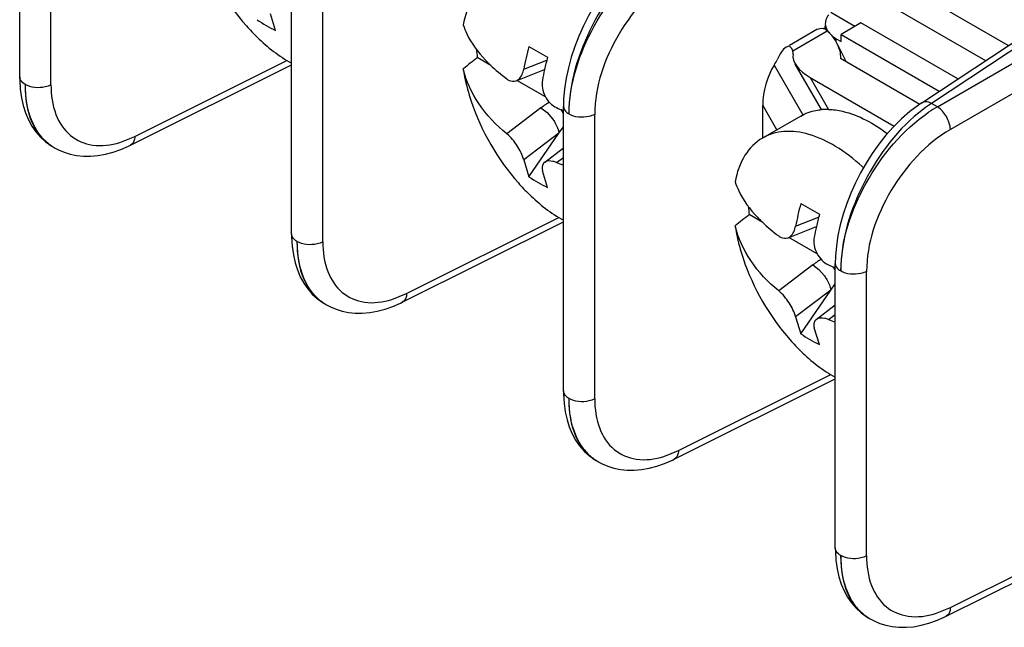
# Model space of a CAD drawing. Header units: inches. Extents: x 0 to 34, y 0 to 22.
# Tile 42 of 127: x 3.015 to 3.296, y 8.29 to 8.463. Entities that reach past the tile are written whole.
import ezdxf

# ---------------------------------------------------------------- set-up
doc = ezdxf.new("R2010")
doc.units = ezdxf.units.IN
doc.header["$LTSCALE"] = 1.87
doc.header["$MEASUREMENT"] = 0
doc.layers.get('0').update_dxf_attribs({"linetype": 'CONTINUOUS'})

msp = doc.modelspace()

# ---------------------------------------------------------------- linework, layer by layer
at = {"color": 7, "linetype": 'CONTINUOUS'}
for p, q in [((3.0154130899, 8.4464691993), (3.0154130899, 8.5273658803)), ((3.024313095, 8.4442050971), (3.024313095, 8.5251096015)), ((3.2720163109, 8.439084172), (3.3743340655, 8.506711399)), ((3.3770465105, 8.5065074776), (3.274779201, 8.4389135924)), ((3.2764651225, 8.4379401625), (3.3861333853, 8.50126083)), ((3.38984024, 8.4948403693), (3.2801761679, 8.4315221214)), ((3.0927528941, 8.4018141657), (3.0927528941, 8.4827108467)), ((3.2966481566, 8.4553646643), (3.2483402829, 8.4832570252)), ((3.1016528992, 8.3995500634), (3.1016528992, 8.4804545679)), ((3.2448089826, 8.477275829), (3.2901716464, 8.4510839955)), ((3.2529731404, 8.460770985), (3.2461154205, 8.4647305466)), ((3.0882282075, 8.4596529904), (3.0867673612, 8.4644252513)), ((3.2547407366, 8.4617915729), (3.2490838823, 8.4585253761)), ((3.2822983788, 8.4458801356), (3.2547407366, 8.4617915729)), ((3.2344038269, 8.4554746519), (3.2422108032, 8.4599823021)), ((3.2353192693, 8.4538891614), (3.2451390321, 8.4595589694)), ((3.2451390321, 8.4595589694), (3.244546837, 8.459999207)), ((3.24459429, 8.4600475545), (3.24459429, 8.460993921)), ((3.2468727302, 8.4578171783), (3.2476696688, 8.4573007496)), ((3.2476696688, 8.456347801), (3.2476696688, 8.4573007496)), ((3.2476696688, 8.4573007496), (3.2490838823, 8.4564842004)), ((3.2490838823, 8.4564842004), (3.2490838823, 8.4585253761)), ((3.2490838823, 8.4585253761), (3.2770232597, 8.4423935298)), ((3.2342534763, 8.4551418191), (3.2334876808, 8.4549436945)), ((3.2353192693, 8.4538891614), (3.2350550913, 8.4545272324)), ((3.2479451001, 8.4558606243), (3.2504410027, 8.4508875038)), ((3.0481562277, 8.4295044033), (3.0914373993, 8.4511216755)), ((3.149434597, 8.4497220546), (3.145598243, 8.4519371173)), ((3.1588038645, 8.4486343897), (3.1653587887, 8.4512239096)), ((3.2488696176, 8.4517948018), (3.271497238, 8.4387298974)), ((3.0469189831, 8.4270248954), (3.0927528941, 8.4499171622)), ((3.156646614, 8.4453597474), (3.1647192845, 8.4485488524)), ((3.230043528, 8.4497532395), (3.2381774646, 8.435664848)), ((3.2435367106, 8.4371462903), (3.2360480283, 8.4501170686)), ((3.1649610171, 8.4407572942), (3.1568504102, 8.445440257)), ((3.2402907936, 8.4462546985), (3.2455155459, 8.4372051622)), ((3.2402907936, 8.4462546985), (3.2641931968, 8.4324537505)), ((3.1637084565, 8.437633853), (3.153993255, 8.430252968)), ((3.1637084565, 8.437633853), (3.1654298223, 8.4363251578)), ((3.1700926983, 8.357159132), (3.1700926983, 8.438055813)), ((3.2267744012, 8.4290672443), (3.2267744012, 8.4384520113)), ((3.230830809, 8.431426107), (3.2267744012, 8.4384520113)), ((3.2764651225, 8.4379401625), (3.274779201, 8.4389135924)), ((3.1654298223, 8.4363251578), (3.1669800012, 8.4345471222)), ((3.1789927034, 8.3548950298), (3.1789927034, 8.4357995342)), ((3.2375877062, 8.4353274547), (3.2267454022, 8.4290672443)), ((3.1688172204, 8.4304396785), (3.1700926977, 8.4322859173)), ((3.0439416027, 8.4278060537), (3.0481562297, 8.4295044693)), ((3.1688172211, 8.4304396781), (3.1588038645, 8.4228322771)), ((3.1602647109, 8.4180600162), (3.1688172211, 8.4304396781)), ((3.0247218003, 8.4266515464), (3.025348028, 8.4262897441)), ((3.0253284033, 8.4263010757), (3.0264595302, 8.4257011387)), ((3.1646779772, 8.422143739), (3.1700926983, 8.4262574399)), ((3.1588038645, 8.4228322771), (3.1602647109, 8.4180600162)), ((3.1681353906, 8.4220874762), (3.1700926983, 8.4235744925)), ((3.1655680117, 8.4149979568), (3.1641071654, 8.4197702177)), ((3.1254960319, 8.3848493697), (3.1687772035, 8.4064666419)), ((3.2267744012, 8.4050670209), (3.2229380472, 8.4072820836)), ((3.2361436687, 8.403979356), (3.2426985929, 8.406568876)), ((3.1242587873, 8.3823698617), (3.1700926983, 8.4052621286)), ((3.2339864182, 8.4007047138), (3.2420590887, 8.4038938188)), ((3.2423008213, 8.3961022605), (3.2341902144, 8.4007852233)), ((3.2410482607, 8.3929788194), (3.2313330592, 8.3855979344)), ((3.2410482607, 8.3929788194), (3.2427696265, 8.3916701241)), ((3.2474325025, 8.3125040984), (3.2474325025, 8.3934007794)), ((3.2427696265, 8.3916701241), (3.2443198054, 8.3898920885)), ((3.2563325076, 8.3102399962), (3.2563325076, 8.3911445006)), ((3.2461570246, 8.3857846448), (3.2474325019, 8.3876308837)), ((3.1212814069, 8.38315102), (3.1254960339, 8.3848494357)), ((3.2461570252, 8.3857846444), (3.2361436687, 8.3781772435)), ((3.2376045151, 8.3734049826), (3.2461570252, 8.3857846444)), ((3.1020616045, 8.3819965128), (3.1026878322, 8.3816347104)), ((3.1026682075, 8.381646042), (3.1037993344, 8.3810461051)), ((3.2420177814, 8.3774887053), (3.2474325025, 8.3816024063)), ((3.2361436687, 8.3781772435), (3.2376045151, 8.3734049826)), ((3.2454751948, 8.3774324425), (3.2474325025, 8.3789194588)), ((3.2429078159, 8.3703429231), (3.2414469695, 8.375115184)), ((3.202835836, 8.340194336), (3.2461170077, 8.3618116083)), ((3.2015985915, 8.3377148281), (3.2474325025, 8.3606070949)), ((3.1986212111, 8.3384959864), (3.2028358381, 8.340194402)), ((3.1794014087, 8.3373414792), (3.1800276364, 8.3369796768)), ((3.1800080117, 8.3369910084), (3.1811391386, 8.3363910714)), ((3.2801756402, 8.2955393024), (3.3234568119, 8.3171565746)), ((3.2789383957, 8.2930597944), (3.3247723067, 8.3159520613)), ((3.2759610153, 8.2938409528), (3.2801756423, 8.2955393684)), ((3.2567412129, 8.2926864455), (3.2573674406, 8.2923246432)), ((3.2573478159, 8.2923359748), (3.2584789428, 8.2917360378))]:
    msp.add_line(p, q, dxfattribs=at)
for points in [[(3.1946766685, 8.4837391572), (3.1937412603, 8.4831010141), (3.1913050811, 8.4812503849), (3.1889480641, 8.4791897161), (3.1866776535, 8.4769341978), (3.1845112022, 8.4745095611), (3.1824763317, 8.4719587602), (3.1805934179, 8.4693231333), (3.1788561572, 8.4666112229), (3.1772540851, 8.4638159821), (3.1757954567, 8.460954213), (3.1744883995, 8.4580466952), (3.1733305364, 8.4550871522), (3.1723303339, 8.4520845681), (3.1715022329, 8.4490649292), (3.1708553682, 8.446046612), (3.1703997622, 8.44304895), (3.1701457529, 8.440093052), (3.1700927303, 8.4380538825)], [(3.0154131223, 8.4464660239), (3.0154239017, 8.4455659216), (3.0155839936, 8.4429537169)], [(3.0155839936, 8.4429537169), (3.0159247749, 8.4405170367), (3.0164287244, 8.4382727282), (3.0170856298, 8.4362024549), (3.0179031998, 8.4342630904), (3.018881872, 8.4324606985), (3.0200157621, 8.4308146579), (3.0213161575, 8.4293183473), (3.0227946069, 8.4279764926)], [(3.2720164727, 8.4390841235), (3.2710810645, 8.4384459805), (3.2686448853, 8.4365953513), (3.2662878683, 8.4345346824), (3.2640174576, 8.4322791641), (3.2618510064, 8.4298545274), (3.2598161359, 8.4273037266), (3.2579332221, 8.4246680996), (3.2561959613, 8.4219561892), (3.2545938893, 8.4191609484), (3.2531352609, 8.4162991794), (3.2518282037, 8.4133916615), (3.2506703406, 8.4104321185), (3.2496701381, 8.4074295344), (3.2488420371, 8.4044098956), (3.2481951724, 8.4013915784), (3.2477395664, 8.3983939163), (3.2474855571, 8.3954380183), (3.2474325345, 8.3933988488)], [(3.0227946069, 8.4279764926), (3.0244247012, 8.4268292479), (3.0247185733, 8.4266534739)], [(3.0264595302, 8.4257011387), (3.0280692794, 8.4250189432), (3.0297887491, 8.4244842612), (3.0316089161, 8.4241109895), (3.0335234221, 8.423911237), (3.0355287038, 8.4238950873), (3.0376313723, 8.4240735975), (3.0398070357, 8.424456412), (3.0420044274, 8.4250385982), (3.0442007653, 8.4258106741), (3.0464013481, 8.4267717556), (3.0469214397, 8.4270262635)], [(3.0927529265, 8.4018109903), (3.0927637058, 8.4009108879), (3.0929237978, 8.3982986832)], [(3.0929237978, 8.3982986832), (3.0932645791, 8.3958620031), (3.0937685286, 8.3936176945), (3.094425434, 8.3915474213), (3.095243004, 8.3896080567), (3.0962216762, 8.3878056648), (3.0973555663, 8.3861596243), (3.0986559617, 8.3846633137), (3.1001344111, 8.383321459)], [(3.1001344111, 8.383321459), (3.1017645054, 8.3821742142), (3.1020583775, 8.3819984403)], [(3.1037993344, 8.3810461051), (3.1054090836, 8.3803639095), (3.1071285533, 8.3798292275), (3.1089487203, 8.3794559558), (3.1108632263, 8.3792562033), (3.112868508, 8.3792400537), (3.1149711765, 8.3794185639), (3.1171468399, 8.3798013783), (3.1193442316, 8.3803835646), (3.1215405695, 8.3811556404), (3.1237411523, 8.382116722), (3.1242612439, 8.3823712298)], [(3.1700927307, 8.3571559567), (3.17010351, 8.3562558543), (3.170263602, 8.3536436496)], [(3.170263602, 8.3536436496), (3.1706043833, 8.3512069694), (3.1711083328, 8.3489626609), (3.1717652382, 8.3468923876), (3.1725828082, 8.3449530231), (3.1735614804, 8.3431506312), (3.1746953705, 8.3415045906), (3.1759957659, 8.34000828), (3.1774742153, 8.3386664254)], [(3.1774742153, 8.3386664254), (3.1791043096, 8.3375191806), (3.1793981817, 8.3373434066)], [(3.1811391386, 8.3363910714), (3.1827488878, 8.3357088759), (3.1844683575, 8.3351741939), (3.1862885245, 8.3348009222), (3.1882030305, 8.3346011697), (3.1902083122, 8.33458502), (3.1923109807, 8.3347635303), (3.1944866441, 8.3351463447), (3.1966840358, 8.3357285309), (3.1988803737, 8.3365006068), (3.2010809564, 8.3374616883), (3.2016010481, 8.3377161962)], [(3.2474325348, 8.312500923), (3.2474433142, 8.3116008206), (3.2476034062, 8.3089886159)], [(3.2476034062, 8.3089886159), (3.2479441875, 8.3065519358), (3.248448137, 8.3043076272), (3.2491050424, 8.302237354), (3.2499226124, 8.3002979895), (3.2509012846, 8.2984955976), (3.2520351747, 8.296849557), (3.2533355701, 8.2953532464), (3.2548140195, 8.2940113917)], [(3.2548140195, 8.2940113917), (3.2564441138, 8.2928641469), (3.2567379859, 8.292688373)], [(3.2584789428, 8.2917360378), (3.260088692, 8.2910538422), (3.2618081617, 8.2905191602), (3.2636283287, 8.2901458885), (3.2655428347, 8.289946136), (3.2675481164, 8.2899299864), (3.2696507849, 8.2901084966), (3.2718264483, 8.2904913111), (3.27402384, 8.2910734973), (3.2762201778, 8.2918455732), (3.2784207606, 8.2928066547), (3.2789408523, 8.2930611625)]]:
    msp.add_lwpolyline(points, dxfattribs=at)
for centre, radius, start, end in [((3.1071409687, 8.4985322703), 0.0432352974, 235.9373312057, 244.0594719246), ((3.2481453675, 8.4615854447), 0.0035508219, 170.1096617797, 180.0160624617), ((3.2432514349, 8.4566341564), 0.0036480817, 75.0094549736, 78.9781343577), ((3.2431484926, 8.4562556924), 0.0040402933, 69.803080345, 74.9875366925), ((3.1909421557, 8.4581094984), 0.0457620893, 184.8033773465, 187.7516680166), ((3.2481330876, 8.4318260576), 0.0908968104, 165.1684834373, 169.3437281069), ((3.3130188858, 8.713531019), 0.3002061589, 239.4140109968, 240.5827921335), ((3.2384479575, 8.4510327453), 0.0106540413, 26.6022680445, 27.710631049), ((4.119072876, 7.2299317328), 1.5623539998, 128.5415483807, 128.7296318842), ((3.2556100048, 8.4282324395), 0.0931340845, 165.1946590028, 167.4001669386), ((3.2509369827, 8.4292794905), 0.0883451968, 167.4017626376, 169.3725367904), ((3.1821688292, 8.4132820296), 0.0305581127, 124.0425607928, 127.1646738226), ((3.182174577, 8.4132620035), 0.0305779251, 121.8325865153, 124.0304787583), ((3.2082579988, 8.5266123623), 0.0975461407, 245.7122632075, 246.815285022), ((3.1607810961, 8.431174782), 0.0105261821, 27.7673071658, 34.563644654), ((3.2092114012, 8.5288210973), 0.0999518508, 246.8113673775, 246.9643921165), ((3.2449916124, 8.4200756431), 0.0171375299, 88.2480641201, 94.8763220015), ((3.2971622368, 8.4047919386), 0.0408079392, 123.2639750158, 127.1749159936), ((3.297406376, 8.4020542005), 0.0415492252, 120.2656967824, 124.3045864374), ((3.0327096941, 8.4387844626), 0.0145127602, 222.1187062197, 230.0529864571), ((3.0323028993, 8.4383108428), 0.0138884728, 230.0850133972, 237.254066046), ((3.0321977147, 8.4381562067), 0.0137015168, 237.2742361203, 239.9109778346), ((3.1933588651, 8.4845298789), 0.0673444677, 248.0038604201, 249.7954564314), ((3.2176435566, 8.3804686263), 0.0551286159, 46.738854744, 47.2303995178), ((3.1844807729, 8.4538772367), 0.0432352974, 235.9373312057, 244.0594719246), ((3.2682819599, 8.4134544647), 0.0457620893, 184.8033773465, 187.7516680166), ((3.3254728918, 8.387171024), 0.0908968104, 165.1684834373, 169.3437281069), ((3.39035869, 8.6688759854), 0.3002061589, 239.4140109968, 240.5827921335), ((4.1964126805, 7.1852766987), 1.5623540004, 128.541548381, 128.7296318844), ((3.3329498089, 8.3835774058), 0.0931340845, 165.1946590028, 167.4001669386), ((3.3282767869, 8.3846244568), 0.0883451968, 167.4017626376, 169.3725367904), ((3.2595143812, 8.3686069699), 0.0305779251, 121.8325865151, 124.0304787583), ((3.2595086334, 8.368626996), 0.0305581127, 124.0425607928, 127.1646738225), ((3.285597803, 8.4819573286), 0.0975461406, 245.7122632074, 246.8152850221), ((3.2381136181, 8.3865154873), 0.0105346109, 27.7693614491, 34.2676972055), ((3.2865512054, 8.4841660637), 0.0999518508, 246.8113673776, 246.9643921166), ((3.1100494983, 8.394129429), 0.0145127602, 222.1187062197, 230.0529864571), ((3.1096427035, 8.3936558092), 0.0138884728, 230.0850133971, 237.254066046), ((3.1095375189, 8.393501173), 0.0137015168, 237.2742361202, 239.9109778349), ((3.2706986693, 8.4398748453), 0.0673444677, 248.0038604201, 249.7954564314), ((3.2618205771, 8.409222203), 0.0432352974, 235.9373312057, 244.0594719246), ((3.1873893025, 8.3494743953), 0.0145127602, 222.1187062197, 230.052986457), ((3.1869825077, 8.3490007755), 0.0138884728, 230.085013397, 237.254066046), ((3.1868773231, 8.3488461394), 0.0137015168, 237.274236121, 239.9109778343), ((3.2647291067, 8.3048193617), 0.0145127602, 222.1187062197, 230.0529864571), ((3.2643223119, 8.3043457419), 0.0138884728, 230.085013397, 237.254066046), ((3.2642171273, 8.3041911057), 0.0137015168, 237.2742361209, 239.9109778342)]:
    msp.add_arc(centre, radius, start, end, dxfattribs=at)
for centre, major_axis, ratio, start_param, end_param in [((3.2277748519, 8.4546365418), (0.0075820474, -0.0020318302), 0.5176669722, 0.0614399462, 0.3077626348), ((3.2277748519, 8.4546365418), (0.0020317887, 0.0075818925), 0.5176380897, -2.1248133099, -1.8784906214), ((3.2470083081, 8.4501333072), (0.0115247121, -0.0030883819), 0.5176669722, 3.2030326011, 4.2347534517), ((3.2334919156, 8.44233062), (0.0030883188, 0.0115244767), 0.5176380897, 1.0167793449, 2.0485001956)]:
    msp.add_ellipse(centre, major_axis=major_axis, ratio=ratio, start_param=start_param, end_param=end_param, dxfattribs=at)
for points in [[(3.0665083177, 8.4841895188), (3.0693416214, 8.475702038), (3.0739967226, 8.4676396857), (3.0799308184, 8.4609425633)], [(3.2455543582, 8.4641194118), (3.245113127, 8.4635643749), (3.244768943, 8.4628938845), (3.2446473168, 8.4621953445)], [(3.2422106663, 8.4599825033), (3.2427169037, 8.4602748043), (3.2433750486, 8.4603264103), (3.2439488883, 8.4602149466)], [(3.2445945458, 8.4615844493), (3.2445952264, 8.460771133), (3.2449145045, 8.4599387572), (3.2453870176, 8.4592767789)], [(3.2350550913, 8.4545272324), (3.2348867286, 8.4548188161), (3.2345877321, 8.455101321), (3.2342534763, 8.4551418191)], [(3.2479741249, 8.4558035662), (3.2485872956, 8.4545790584), (3.2489717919, 8.453159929), (3.2488706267, 8.4517942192)], [(3.1438481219, 8.4395344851), (3.1466814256, 8.4310470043), (3.1513365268, 8.422984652), (3.1572706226, 8.4162875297)], [(3.221187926, 8.3948794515), (3.2240212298, 8.3863919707), (3.228676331, 8.3783296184), (3.2346104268, 8.3716324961)]]:
    msp.add_open_spline(points, degree=3, dxfattribs=at)
for points, knots in [([(3.1951642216, 8.4819625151), (3.1880583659, 8.4765815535), (3.1770636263, 8.4620918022), (3.1716290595, 8.4446243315), (3.1716290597, 8.4359142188)], [0, 0, 0, 0, 0.5057662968, 1, 1, 1, 1]), ([(3.1717061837, 8.4358696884), (3.1717061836, 8.4445311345), (3.1775215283, 8.4620042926), (3.1892367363, 8.475980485), (3.1966497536, 8.4810311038)], [0, 0, 0, 0, 0.4912488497, 1, 1, 1, 1]), ([(3.2028363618, 8.4761772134), (3.1958148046, 8.4721244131), (3.1846046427, 8.4596655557), (3.1789935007, 8.4437722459), (3.1789926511, 8.4357995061)], [0, 0, 0, 0, 0.5041824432, 1, 1, 1, 1]), ([(3.1494058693, 8.4737218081), (3.1473792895, 8.4725521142), (3.1437034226, 8.4687891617), (3.1420830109, 8.4638964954), (3.1415920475, 8.461259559)], [0, 0, 0, 0, 0.4659175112, 1, 1, 1, 1]), ([(3.0799308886, 8.4609426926), (3.0809116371, 8.4598356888), (3.0847438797, 8.4558108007), (3.0891843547, 8.4523194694), (3.0927532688, 8.4503399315)], [0, 0, 0, 0, 0.2659952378, 1, 1, 1, 1]), ([(3.141592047, 8.4612595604), (3.1418737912, 8.460392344), (3.1433716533, 8.4566949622), (3.1458148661, 8.4534373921), (3.1479228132, 8.4512103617)], [0, 0, 0, 0, 0.2292032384, 1, 1, 1, 1]), ([(3.2451390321, 8.4595589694), (3.245421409, 8.4592825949), (3.2464625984, 8.4581982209), (3.2473644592, 8.4569686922), (3.2478800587, 8.4559869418)], [0, 0, 0, 0, 0.262707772, 1, 1, 1, 1]), ([(3.2334876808, 8.4549436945), (3.2329218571, 8.4546166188), (3.2319411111, 8.4534108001), (3.2312457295, 8.4521024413), (3.2308998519, 8.4513379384)], [0, 0, 0, 0, 0.4378463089, 1, 1, 1, 1]), ([(3.1479228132, 8.4512103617), (3.1483643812, 8.4507438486), (3.150267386, 8.4488303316), (3.1523468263, 8.4470961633), (3.153993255, 8.4458653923)], [0, 0, 0, 0, 0.2380881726, 1, 1, 1, 1]), ([(3.153993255, 8.430252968), (3.1509611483, 8.4327130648), (3.1456807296, 8.4382360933), (3.142465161, 8.445228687), (3.141592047, 8.4487349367)], [0, 0, 0, 0, 0.5193707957, 1, 1, 1, 1]), ([(3.1415920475, 8.4487349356), (3.1417079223, 8.4479787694), (3.1422603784, 8.444866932), (3.1430900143, 8.4418061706), (3.1438481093, 8.4395344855)], [0, 0, 0, 0, 0.2420991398, 1, 1, 1, 1]), ([(3.1566411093, 8.4453576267), (3.156909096, 8.445463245), (3.1580682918, 8.4461982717), (3.1586094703, 8.447597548), (3.1588038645, 8.4486343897)], [0, 0, 0, 0, 0.2144885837, 1, 1, 1, 1]), ([(3.0169494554, 8.4443276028), (3.0167336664, 8.4444521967), (3.015995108, 8.4449422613), (3.0154138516, 8.4458172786), (3.015413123, 8.4464652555)], [0, 0, 0, 0, 0.2777404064, 1, 1, 1, 1]), ([(3.153993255, 8.4458653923), (3.154199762, 8.4457110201), (3.1549746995, 8.4452179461), (3.1560243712, 8.4451145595), (3.1566411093, 8.4453576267)], [0, 0, 0, 0, 0.2800247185, 1, 1, 1, 1]), ([(3.1641071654, 8.4455723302), (3.163819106, 8.4440359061), (3.1644171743, 8.4407518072), (3.1667347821, 8.4383320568), (3.1681353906, 8.4376999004)], [0, 0, 0, 0, 0.5042798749, 1, 1, 1, 1]), ([(3.0169494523, 8.4443276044), (3.0169494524, 8.4406324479), (3.0177870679, 8.4338323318), (3.0221638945, 8.4281468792), (3.0247217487, 8.426651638)], [0, 0, 0, 0, 0.5549960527, 1, 1, 1, 1]), ([(3.0243102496, 8.4442081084), (3.0237933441, 8.4439302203), (3.0214197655, 8.4431180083), (3.0185921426, 8.4433385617), (3.0169502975, 8.4443280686)], [0, 0, 0, 0, 0.2343869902, 1, 1, 1, 1]), ([(3.0219447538, 8.4290512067), (3.0211306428, 8.4299504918), (3.0179882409, 8.434413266), (3.0170265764, 8.4400877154), (3.0170265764, 8.444283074)], [0, 0, 0, 0, 0.2242896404, 1, 1, 1, 1]), ([(3.0243131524, 8.444205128), (3.0243135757, 8.441347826), (3.0250085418, 8.4360073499), (3.0292712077, 8.4293273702), (3.0363968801, 8.4263300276), (3.0414451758, 8.4270464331), (3.0439416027, 8.4278060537)], [0, 0, 0, 0, 0.281008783, 0.5176342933, 0.7433679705, 1, 1, 1, 1]), ([(3.274779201, 8.4389135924), (3.274547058, 8.4390382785), (3.2737016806, 8.4394274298), (3.2725852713, 8.4394608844), (3.2720181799, 8.4390852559)], [0, 0, 0, 0, 0.2792231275, 1, 1, 1, 1]), ([(3.1700927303, 8.4380538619), (3.1700926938, 8.4374054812), (3.1706740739, 8.4365292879), (3.1714131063, 8.4360389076), (3.1716290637, 8.4359142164)], [0, 0, 0, 0, 0.7222278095, 1, 1, 1, 1]), ([(3.2375876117, 8.4353276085), (3.2389261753, 8.4361004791), (3.2409351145, 8.4368254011), (3.242999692, 8.4371049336), (3.2435348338, 8.4371511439)], [0, 0, 0, 0, 0.7421098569, 1, 1, 1, 1]), ([(3.2455155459, 8.4372051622), (3.2468589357, 8.4371653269), (3.2529280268, 8.4363025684), (3.2584692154, 8.4331800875), (3.2622409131, 8.4303009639)], [0, 0, 0, 0, 0.2207232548, 1, 1, 1, 1]), ([(3.2725040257, 8.4373074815), (3.2653981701, 8.4319265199), (3.2544034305, 8.4174367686), (3.2489688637, 8.3999692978), (3.2489688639, 8.3912591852)], [0, 0, 0, 0, 0.5057662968, 1, 1, 1, 1]), ([(3.2801719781, 8.4315197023), (3.2801317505, 8.4327847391), (3.2792261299, 8.4352539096), (3.2775405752, 8.4372727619), (3.2764651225, 8.4379401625)], [0, 0, 0, 0, 0.4999933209, 1, 1, 1, 1]), ([(3.1669800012, 8.4345471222), (3.1672334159, 8.4341958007), (3.1680493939, 8.4329326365), (3.1686595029, 8.431501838), (3.1688172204, 8.4304396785)], [0, 0, 0, 0, 0.2874485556, 1, 1, 1, 1]), ([(3.1789898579, 8.4357947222), (3.1784729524, 8.4355168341), (3.176099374, 8.4347046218), (3.173271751, 8.4349251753), (3.1716299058, 8.4359146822)], [0, 0, 0, 0, 0.2343869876, 1, 1, 1, 1]), ([(3.2490459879, 8.3912146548), (3.2490459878, 8.3998761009), (3.2548613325, 8.4173492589), (3.2665765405, 8.4313254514), (3.2739895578, 8.4363760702)], [0, 0, 0, 0, 0.4912488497, 1, 1, 1, 1]), ([(3.2550787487, 8.4209380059), (3.2527564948, 8.423086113), (3.2480362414, 8.4267638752), (3.2404310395, 8.4303438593), (3.2330844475, 8.4314069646), (3.2285803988, 8.4301257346), (3.2267456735, 8.4290667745)], [0, 0, 0, 0, 0.3030467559, 0.568928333, 0.797063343, 1, 1, 1, 1]), ([(3.280176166, 8.4315221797), (3.2731546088, 8.4274693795), (3.2619444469, 8.415010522), (3.2563333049, 8.3991172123), (3.2563324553, 8.3911444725)], [0, 0, 0, 0, 0.5041824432, 1, 1, 1, 1]), ([(3.0481525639, 8.4295025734), (3.0481444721, 8.4292393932), (3.0480588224, 8.4283132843), (3.0475304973, 8.427330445), (3.0469223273, 8.4270267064)], [0, 0, 0, 0, 0.2791891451, 1, 1, 1, 1]), ([(3.1588038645, 8.4228322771), (3.1584623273, 8.4242595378), (3.1570481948, 8.4269448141), (3.1551652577, 8.4293020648), (3.153993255, 8.430252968)], [0, 0, 0, 0, 0.4929984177, 1, 1, 1, 1]), ([(3.2267456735, 8.4290667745), (3.2247190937, 8.4278970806), (3.2210432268, 8.4241341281), (3.2194228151, 8.4192414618), (3.2189318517, 8.4166045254)], [0, 0, 0, 0, 0.4659175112, 1, 1, 1, 1]), ([(3.1681353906, 8.4220874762), (3.1677964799, 8.422224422), (3.1667072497, 8.4225926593), (3.1653208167, 8.4226307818), (3.1646745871, 8.4221410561)], [0, 0, 0, 0, 0.3107319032, 1, 1, 1, 1]), ([(3.1646745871, 8.4221410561), (3.1645238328, 8.4220268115), (3.163934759, 8.4213900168), (3.1639549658, 8.4204062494), (3.1641071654, 8.4197702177)], [0, 0, 0, 0, 0.2243427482, 1, 1, 1, 1]), ([(3.1572706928, 8.4162876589), (3.1582514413, 8.4151806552), (3.1620836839, 8.411155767), (3.1665241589, 8.4076644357), (3.1700930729, 8.4056848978)], [0, 0, 0, 0, 0.2659952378, 1, 1, 1, 1]), ([(3.2189318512, 8.4166045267), (3.2192135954, 8.4157373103), (3.2207114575, 8.4120399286), (3.2231546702, 8.4087823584), (3.2252626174, 8.4065553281)], [0, 0, 0, 0, 0.2292032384, 1, 1, 1, 1]), ([(3.2252626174, 8.4065553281), (3.2257041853, 8.4060888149), (3.2276071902, 8.4041752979), (3.2296866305, 8.4024411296), (3.2313330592, 8.4012103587)], [0, 0, 0, 0, 0.2380881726, 1, 1, 1, 1]), ([(3.2313330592, 8.3855979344), (3.2283009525, 8.3880580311), (3.2230205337, 8.3935810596), (3.2198049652, 8.4005736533), (3.2189318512, 8.404079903)], [0, 0, 0, 0, 0.5193707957, 1, 1, 1, 1]), ([(3.2189318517, 8.404079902), (3.2190477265, 8.4033237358), (3.2196001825, 8.4002118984), (3.2204298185, 8.397151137), (3.2211879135, 8.3948794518)], [0, 0, 0, 0, 0.2420991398, 1, 1, 1, 1]), ([(3.2339809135, 8.4007025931), (3.2342489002, 8.4008082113), (3.2354080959, 8.4015432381), (3.2359492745, 8.4029425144), (3.2361436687, 8.403979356)], [0, 0, 0, 0, 0.2144885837, 1, 1, 1, 1]), ([(3.0942892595, 8.3996725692), (3.0940734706, 8.399797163), (3.0933349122, 8.4002872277), (3.0927536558, 8.401162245), (3.0927529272, 8.4018102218)], [0, 0, 0, 0, 0.2777404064, 1, 1, 1, 1]), ([(3.2313330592, 8.4012103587), (3.2315395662, 8.4010559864), (3.2323145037, 8.4005629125), (3.2333641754, 8.4004595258), (3.2339809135, 8.4007025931)], [0, 0, 0, 0, 0.2800247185, 1, 1, 1, 1]), ([(3.2414469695, 8.4009172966), (3.2411589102, 8.3993808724), (3.2417569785, 8.3960967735), (3.2440745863, 8.3936770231), (3.2454751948, 8.3930448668)], [0, 0, 0, 0, 0.5042798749, 1, 1, 1, 1]), ([(3.0942892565, 8.3996725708), (3.0942892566, 8.3959774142), (3.0951268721, 8.3891772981), (3.0995036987, 8.3834918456), (3.1020615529, 8.3819966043)], [0, 0, 0, 0, 0.5549960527, 1, 1, 1, 1]), ([(3.1016500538, 8.3995530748), (3.1011331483, 8.3992751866), (3.0987595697, 8.3984629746), (3.0959319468, 8.398683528), (3.0942901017, 8.399673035)], [0, 0, 0, 0, 0.2343869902, 1, 1, 1, 1]), ([(3.099284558, 8.3843961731), (3.098470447, 8.3852954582), (3.0953280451, 8.3897582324), (3.0943663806, 8.3954326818), (3.0943663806, 8.3996280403)], [0, 0, 0, 0, 0.2242896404, 1, 1, 1, 1]), ([(3.1016529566, 8.3995500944), (3.1016533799, 8.3966927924), (3.102348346, 8.3913523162), (3.1066110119, 8.3846723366), (3.1137366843, 8.381674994), (3.11878498, 8.3823913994), (3.1212814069, 8.38315102)], [0, 0, 0, 0, 0.281008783, 0.5176342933, 0.7433679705, 1, 1, 1, 1]), ([(3.2474325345, 8.3933988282), (3.247432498, 8.3927504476), (3.2480138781, 8.3918742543), (3.2487529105, 8.3913838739), (3.2489688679, 8.3912591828)], [0, 0, 0, 0, 0.7222278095, 1, 1, 1, 1]), ([(3.2443198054, 8.3898920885), (3.2445732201, 8.3895407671), (3.245389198, 8.3882776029), (3.2459993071, 8.3868468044), (3.2461570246, 8.3857846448)], [0, 0, 0, 0, 0.2874485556, 1, 1, 1, 1]), ([(3.2563296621, 8.3911396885), (3.2558127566, 8.3908618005), (3.2534391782, 8.3900495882), (3.2506115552, 8.3902701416), (3.24896971, 8.3912596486)], [0, 0, 0, 0, 0.2343869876, 1, 1, 1, 1]), ([(3.1254923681, 8.3848475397), (3.1254842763, 8.3845843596), (3.1253986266, 8.3836582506), (3.1248703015, 8.3826754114), (3.1242621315, 8.3823716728)], [0, 0, 0, 0, 0.2791891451, 1, 1, 1, 1]), ([(3.2361436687, 8.3781772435), (3.2358021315, 8.3796045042), (3.234387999, 8.3822897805), (3.2325050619, 8.3846470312), (3.2313330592, 8.3855979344)], [0, 0, 0, 0, 0.4929984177, 1, 1, 1, 1]), ([(3.2454751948, 8.3774324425), (3.2451362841, 8.3775693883), (3.2440470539, 8.3779376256), (3.2426606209, 8.3779757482), (3.2420143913, 8.3774860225)], [0, 0, 0, 0, 0.3107319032, 1, 1, 1, 1]), ([(3.2420143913, 8.3774860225), (3.241863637, 8.3773717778), (3.2412745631, 8.3767349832), (3.24129477, 8.3757512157), (3.2414469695, 8.375115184)], [0, 0, 0, 0, 0.2243427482, 1, 1, 1, 1]), ([(3.234610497, 8.3716326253), (3.2355912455, 8.3705256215), (3.2394234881, 8.3665007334), (3.2438639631, 8.3630094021), (3.2474328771, 8.3610298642)], [0, 0, 0, 0, 0.2659952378, 1, 1, 1, 1]), ([(3.1716290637, 8.3550175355), (3.1714132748, 8.3551421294), (3.1706747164, 8.355632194), (3.17009346, 8.3565072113), (3.1700927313, 8.3571551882)], [0, 0, 0, 0, 0.2777404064, 1, 1, 1, 1]), ([(3.1716290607, 8.3550175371), (3.1716290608, 8.3513223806), (3.1724666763, 8.3445222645), (3.1768435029, 8.3388368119), (3.1794013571, 8.3373415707)], [0, 0, 0, 0, 0.5549960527, 1, 1, 1, 1]), ([(3.178989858, 8.3548980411), (3.1784729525, 8.354620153), (3.1760993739, 8.353807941), (3.173271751, 8.3540284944), (3.1716299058, 8.3550180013)], [0, 0, 0, 0, 0.2343869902, 1, 1, 1, 1]), ([(3.1766243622, 8.3397411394), (3.1758102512, 8.3406404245), (3.1726678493, 8.3451031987), (3.1717061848, 8.3507776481), (3.1717061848, 8.3549730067)], [0, 0, 0, 0, 0.2242896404, 1, 1, 1, 1]), ([(3.1789927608, 8.3548950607), (3.1789931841, 8.3520377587), (3.1796881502, 8.3466972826), (3.1839508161, 8.3400173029), (3.1910764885, 8.3370199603), (3.1961247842, 8.3377363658), (3.1986212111, 8.3384959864)], [0, 0, 0, 0, 0.281008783, 0.5176342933, 0.7433679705, 1, 1, 1, 1]), ([(3.2028321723, 8.3401925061), (3.2028240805, 8.3399293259), (3.2027384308, 8.339003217), (3.2022101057, 8.3380203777), (3.2016019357, 8.3377166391)], [0, 0, 0, 0, 0.2791891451, 1, 1, 1, 1]), ([(3.2489688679, 8.3103625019), (3.248753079, 8.3104870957), (3.2480145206, 8.3109771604), (3.2474332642, 8.3118521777), (3.2474325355, 8.3125001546)], [0, 0, 0, 0, 0.2777404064, 1, 1, 1, 1]), ([(3.2489688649, 8.3103625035), (3.248968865, 8.306667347), (3.2498064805, 8.2998672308), (3.2541833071, 8.2941817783), (3.2567411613, 8.292686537)], [0, 0, 0, 0, 0.5549960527, 1, 1, 1, 1]), ([(3.2563296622, 8.3102430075), (3.2558127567, 8.3099651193), (3.2534391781, 8.3091529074), (3.2506115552, 8.3093734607), (3.24896971, 8.3103629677)], [0, 0, 0, 0, 0.2343869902, 1, 1, 1, 1]), ([(3.2539641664, 8.2950861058), (3.2531500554, 8.2959853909), (3.2500076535, 8.3004481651), (3.249045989, 8.3061226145), (3.2490459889, 8.3103179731)], [0, 0, 0, 0, 0.2242896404, 1, 1, 1, 1]), ([(3.256332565, 8.3102400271), (3.2563329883, 8.3073827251), (3.2570279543, 8.3020422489), (3.2612906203, 8.2953622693), (3.2684162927, 8.2923649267), (3.2734645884, 8.2930813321), (3.2759610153, 8.2938409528)], [0, 0, 0, 0, 0.281008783, 0.5176342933, 0.7433679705, 1, 1, 1, 1]), ([(3.2801719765, 8.2955374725), (3.2801638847, 8.2952742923), (3.280078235, 8.2943481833), (3.2795499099, 8.2933653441), (3.2789417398, 8.2930616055)], [0, 0, 0, 0, 0.2791891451, 1, 1, 1, 1])]:
    msp.add_open_spline(points, degree=3, knots=knots, dxfattribs=at)

doc.saveas('drawing.dxf')
